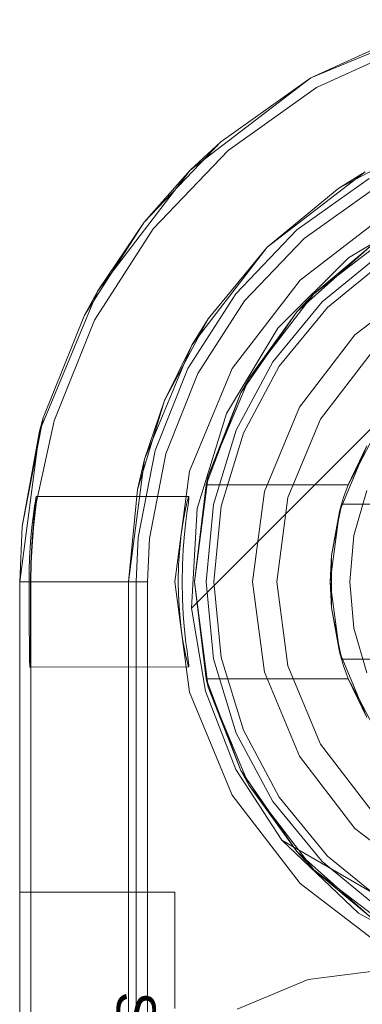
# Model space of a CAD drawing. Extents: x -620 to 300, y 62 to 1112.
# Tile 175 of 226: x 124.6274 to 124.6964, y 609.7005 to 609.8988. Entities that reach past the tile are written whole.
import ezdxf

# ---------------------------------------------------------------- set-up
doc = ezdxf.new("R2010")
doc.units = 0
doc.layers.get('0').update_dxf_attribs({"lineweight": 13})
doc.layers.add('AM_6-A06CPVZLL0', color=2, linetype='Continuous', lineweight=35, true_color=0xffff00)
doc.styles.get("Standard").update_dxf_attribs({"font": 'ARIALN.TTF'})

# ---------------------------------------------------------------- blocks, each defined once
blk = doc.blocks.new('Referenz-A06CPVZML0')
at = {"color": 9, "linetype": 'ByBlock', "lineweight": 13, "ltscale": 0.13, "true_color": 0xc1c9c4}
for p, q in [((124.71427, 609.89879), (124.68601, 609.88708)), ((124.70627, 609.89634), (124.68601, 609.88708)), ((124.68601, 609.88708), (124.70627, 609.89634)), ((124.68601, 609.88708), (124.66174, 609.86846)), ((124.68601, 609.88708), (124.66786, 609.87416)), ((124.66786, 609.87416), (124.68601, 609.88708)), ((124.65248, 609.85804), (124.66786, 609.87416)), ((124.66786, 609.87416), (124.66174, 609.86846)), ((124.69165, 609.86484), (124.70812, 609.87365)), ((124.66174, 609.86846), (124.64311, 609.84419)), ((124.66174, 609.86846), (124.65248, 609.85804)), ((124.6772, 609.85299), (124.69694, 609.86814)), ((124.69694, 609.86814), (124.69165, 609.86484)), ((124.68321, 609.85645), (124.69772, 609.86678)), ((124.69165, 609.86484), (124.6772, 609.85299)), ((124.64044, 609.83929), (124.65248, 609.85804)), ((124.65248, 609.85804), (124.64311, 609.84419)), ((124.67091, 609.84355), (124.68321, 609.85645)), ((124.66206, 609.83325), (124.6772, 609.85299)), ((124.6772, 609.85299), (124.66535, 609.83855)), ((124.70033, 609.85185), (124.68825, 609.84194)), ((124.68825, 609.84194), (124.70033, 609.85185)), ((124.7012, 609.85055), (124.68936, 609.84084)), ((124.70944, 609.84649), (124.69488, 609.83531)), ((124.70944, 609.84649), (124.69488, 609.83531)), ((124.64311, 609.84419), (124.6314, 609.81592)), ((124.64311, 609.84419), (124.64044, 609.83929)), ((124.66127, 609.82855), (124.67091, 609.84355)), ((124.68825, 609.84194), (124.67834, 609.82987)), ((124.67834, 609.82987), (124.68825, 609.84194)), ((124.68936, 609.84084), (124.67964, 609.829)), ((124.64044, 609.83929), (124.63216, 609.81861)), ((124.65654, 609.82207), (124.66535, 609.83855)), ((124.66535, 609.83855), (124.66206, 609.83325)), ((124.69488, 609.83531), (124.68371, 609.82075)), ((124.69488, 609.83531), (124.68371, 609.82075)), ((124.65253, 609.81026), (124.66206, 609.83325)), ((124.66206, 609.83325), (124.65654, 609.82207)), ((124.69833, 609.83187), (124.68793, 609.81831)), ((124.68793, 609.81831), (124.69833, 609.83187)), ((124.67834, 609.82987), (124.67098, 609.81609)), ((124.67098, 609.81609), (124.67834, 609.82987)), ((124.65465, 609.81201), (124.66127, 609.82855)), ((124.67964, 609.829), (124.67242, 609.81549)), ((124.65112, 609.80419), (124.65654, 609.82207)), ((124.65654, 609.82207), (124.65253, 609.81026)), ((124.68371, 609.82075), (124.67668, 609.80379)), ((124.68371, 609.82075), (124.67668, 609.80379)), ((124.62794, 609.79673), (124.63216, 609.81861)), ((124.63216, 609.81861), (124.6314, 609.81592)), ((124.68793, 609.81831), (124.68139, 609.80253)), ((124.68139, 609.80253), (124.68793, 609.81831)), ((124.6314, 609.81592), (124.62741, 609.78559)), ((124.6314, 609.81592), (124.62794, 609.79673)), ((124.67098, 609.81609), (124.66644, 609.80114)), ((124.66644, 609.80114), (124.67098, 609.81609)), ((124.67242, 609.81549), (124.66798, 609.80084)), ((124.65127, 609.79451), (124.65465, 609.81201)), ((124.64929, 609.78559), (124.65253, 609.81026)), ((124.65253, 609.81026), (124.65112, 609.80419)), ((124.65112, 609.80419), (124.64929, 609.78559)), ((124.67668, 609.80379), (124.67429, 609.78559)), ((124.67668, 609.80379), (124.67429, 609.78559)), ((124.68139, 609.80253), (124.67916, 609.78559)), ((124.67916, 609.78559), (124.68139, 609.80253)), ((124.66644, 609.80114), (124.66491, 609.78559)), ((124.66491, 609.78559), (124.66644, 609.80114)), ((124.66798, 609.80084), (124.66647, 609.78559)), ((124.62794, 609.79673), (124.62741, 609.78559)), ((124.62741, 609.78559), (124.62794, 609.79673)), ((124.65085, 609.78559), (124.65127, 609.79451)), ((124.62741, 609.78559), (124.62741, 607.20747)), ((124.62741, 609.78559), (124.62781, 609.78559)), ((124.62741, 607.20747), (124.62741, 609.78559)), ((124.62741, 609.78559), (124.62741, 609.78559)), ((124.62781, 609.78559), (124.62899, 609.78559)), ((124.62899, 609.78559), (124.63092, 609.78559)), ((124.63092, 609.78559), (124.63353, 609.78559)), ((124.63353, 609.78559), (124.63672, 609.78559)), ((124.63672, 609.78559), (124.6404, 609.78559)), ((124.6404, 609.78559), (124.64444, 609.78559)), ((124.64444, 609.78559), (124.64869, 609.78559)), ((124.64869, 609.78559), (124.65085, 609.78559)), ((124.64929, 607.20747), (124.64929, 609.78559)), ((124.64929, 609.78559), (124.64929, 609.64809)), ((124.64929, 609.78559), (124.64929, 609.78559)), ((124.65085, 608.73091), (124.65085, 609.78559)), ((124.66491, 609.78559), (124.66644, 609.77005)), ((124.66644, 609.77005), (124.66491, 609.78559)), ((124.66647, 609.78559), (124.66798, 609.77035)), ((124.67429, 609.78559), (124.67668, 609.7674)), ((124.67429, 609.78559), (124.67668, 609.7674)), ((124.67916, 609.78559), (124.68139, 609.76866)), ((124.68139, 609.76866), (124.67916, 609.78559)), ((124.66798, 609.77035), (124.67242, 609.7557)), ((124.66644, 609.77005), (124.67098, 609.7551)), ((124.67098, 609.7551), (124.66644, 609.77005)), ((124.68139, 609.76866), (124.68793, 609.75288)), ((124.68793, 609.75288), (124.68139, 609.76866)), ((124.67668, 609.7674), (124.68371, 609.75044)), ((124.67668, 609.7674), (124.68371, 609.75044)), ((124.67098, 609.7551), (124.67834, 609.74132)), ((124.67834, 609.74132), (124.67098, 609.7551)), ((124.67242, 609.7557), (124.67964, 609.74219)), ((124.68793, 609.75288), (124.69833, 609.73932)), ((124.69833, 609.73932), (124.68793, 609.75288)), ((124.68371, 609.75044), (124.69488, 609.73588)), ((124.68371, 609.75044), (124.69488, 609.73588)), ((124.67834, 609.74132), (124.68825, 609.72925)), ((124.68825, 609.72925), (124.67834, 609.74132)), ((124.67964, 609.74219), (124.68936, 609.73035)), ((124.69488, 609.73588), (124.70944, 609.7247)), ((124.69488, 609.73588), (124.70944, 609.7247)), ((124.68825, 609.72925), (124.70033, 609.71934)), ((124.70033, 609.71934), (124.68825, 609.72925)), ((124.68936, 609.73035), (124.7012, 609.72064)), ((124.62741, 609.72309), (124.62741, 609.7223)), ((124.65866, 609.72309), (124.62741, 609.72309)), ((124.62741, 609.72309), (124.62741, 609.72309)), ((124.65866, 609.72309), (124.62741, 609.72309)), ((124.62741, 609.7223), (124.62741, 609.72309)), ((124.65866, 609.7223), (124.65866, 609.72309)), ((124.65866, 609.7223), (124.65866, 609.72309)), ((124.65866, 609.72309), (124.65866, 609.72309)), ((124.62741, 609.7223), (124.62741, 609.71995)), ((124.62741, 609.71995), (124.62741, 609.7223)), ((124.65866, 609.71995), (124.65866, 609.7223)), ((124.65866, 609.71995), (124.65866, 609.7223)), ((124.62741, 609.71995), (124.62741, 609.71623)), ((124.62741, 609.71623), (124.62741, 609.71995)), ((124.65866, 609.71623), (124.65866, 609.71995)), ((124.65866, 609.71623), (124.65866, 609.71995)), ((124.62741, 609.71623), (124.62741, 609.71138)), ((124.62741, 609.71138), (124.62741, 609.71623)), ((124.65866, 609.71138), (124.65866, 609.71623)), ((124.65866, 609.71138), (124.65866, 609.71623)), ((124.62741, 609.71138), (124.62741, 609.70572)), ((124.62741, 609.70572), (124.62741, 609.71138)), ((124.65866, 609.70572), (124.65866, 609.71138)), ((124.65866, 609.70572), (124.65866, 609.71138)), ((124.62741, 609.70572), (124.62741, 609.69966)), ((124.62741, 609.69966), (124.62741, 609.70572)), ((124.65866, 609.69966), (124.65866, 609.70572)), ((124.65866, 609.69966), (124.65866, 609.70572))]:
    blk.add_line(p, q, dxfattribs=at)
at = {"color": 251, "linetype": 'ByBlock', "lineweight": 13, "ltscale": 0.13, "true_color": 0x636363}
for p, q in [((124.71427, 609.89879), (124.68601, 609.88708)), ((124.68713, 609.88513), (124.70701, 609.89421)), ((124.68601, 609.88708), (124.66174, 609.86846)), ((124.66933, 609.87246), (124.68713, 609.88513)), ((124.65425, 609.85664), (124.66933, 609.87246)), ((124.66174, 609.86846), (124.64311, 609.84419)), ((124.66196, 609.78029), (124.7499, 609.86824)), ((124.66196, 609.78029), (124.7499, 609.86824)), ((124.68468, 609.85475), (124.69885, 609.86484)), ((124.70163, 609.86002), (124.68383, 609.84636)), ((124.69356, 609.85081), (124.71073, 609.86116)), ((124.64244, 609.83826), (124.65425, 609.85664)), ((124.67268, 609.84216), (124.68468, 609.85475)), ((124.67938, 609.83663), (124.69356, 609.85081)), ((124.68383, 609.84636), (124.67018, 609.82856)), ((124.64311, 609.84419), (124.6314, 609.81592)), ((124.66327, 609.82752), (124.67268, 609.84216)), ((124.63432, 609.81798), (124.64244, 609.83826)), ((124.66903, 609.81946), (124.67938, 609.83663)), ((124.67018, 609.82856), (124.66159, 609.80784)), ((124.65681, 609.81137), (124.66327, 609.82752)), ((124.6308, 609.80171), (124.63432, 609.81798)), ((124.6631, 609.80031), (124.66903, 609.81946)), ((124.6314, 609.81592), (124.62741, 609.78559)), ((124.65351, 609.79429), (124.65681, 609.81137)), ((124.66159, 609.80784), (124.65866, 609.78559)), ((124.63041, 609.8009), (124.63056, 609.80182)), ((124.63056, 609.80182), (124.63067, 609.80244)), ((124.63072, 609.80239), (124.63065, 609.80174)), ((124.63067, 609.80244), (124.63073, 609.80275)), ((124.63075, 609.80273), (124.63072, 609.80239)), ((124.66146, 609.80278), (124.63073, 609.80275)), ((124.63073, 609.80275), (124.63075, 609.80273)), ((124.66105, 609.80146), (124.66131, 609.80244)), ((124.66131, 609.80244), (124.66146, 609.80278)), ((124.66135, 609.80148), (124.66147, 609.80246)), ((124.66147, 609.80246), (124.66146, 609.80278)), ((124.63024, 609.79969), (124.63041, 609.8009)), ((124.63053, 609.80078), (124.63039, 609.79954)), ((124.63051, 609.79952), (124.6308, 609.80171)), ((124.63065, 609.80174), (124.63053, 609.80078)), ((124.6603, 609.79775), (124.6607, 609.79987)), ((124.6607, 609.79987), (124.66105, 609.80146)), ((124.66085, 609.79775), (124.66113, 609.79989)), ((124.66113, 609.79989), (124.66135, 609.80148)), ((124.66196, 609.78029), (124.6631, 609.80031)), ((124.62986, 609.79649), (124.63005, 609.79821)), ((124.63005, 609.79821), (124.63024, 609.79969)), ((124.63039, 609.79954), (124.63009, 609.79654)), ((124.63018, 609.79652), (124.63051, 609.79952)), ((124.62968, 609.79457), (124.62986, 609.79649)), ((124.62989, 609.79281), (124.63018, 609.79652)), ((124.63009, 609.79654), (124.62992, 609.79433)), ((124.65992, 609.79515), (124.6603, 609.79775)), ((124.66056, 609.79515), (124.66085, 609.79775)), ((124.62953, 609.79248), (124.62968, 609.79457)), ((124.62992, 609.79433), (124.62982, 609.79281)), ((124.6531, 609.78559), (124.65351, 609.79429)), ((124.65961, 609.79219), (124.65992, 609.79515)), ((124.66031, 609.79218), (124.66056, 609.79515)), ((124.62941, 609.79027), (124.62953, 609.79248)), ((124.62982, 609.79281), (124.62966, 609.7893)), ((124.62972, 609.7893), (124.62989, 609.79281)), ((124.6594, 609.78897), (124.65961, 609.79219)), ((124.66015, 609.78895), (124.66031, 609.79218)), ((124.62933, 609.78796), (124.62941, 609.79027)), ((124.62931, 609.78559), (124.62933, 609.78796)), ((124.62966, 609.7893), (124.62961, 609.78559)), ((124.62966, 609.78559), (124.62972, 609.7893)), ((124.65932, 609.7856), (124.6594, 609.78897)), ((124.66009, 609.78559), (124.66015, 609.78895)), ((124.62741, 609.78559), (124.62931, 609.78559)), ((124.62741, 609.78559), (124.62741, 607.20747)), ((124.62931, 609.78559), (124.62931, 609.78224)), ((124.62961, 609.78559), (124.6296, 609.78224)), ((124.62961, 609.78559), (124.62966, 609.78559)), ((124.62966, 609.78559), (124.63006, 609.78559)), ((124.62966, 609.78559), (124.62966, 609.78224)), ((124.63006, 609.78559), (124.63125, 609.78559)), ((124.63125, 609.78559), (124.63317, 609.78559)), ((124.63317, 609.78559), (124.63578, 609.78559)), ((124.63578, 609.78559), (124.63898, 609.78559)), ((124.63898, 609.78559), (124.64265, 609.78559)), ((124.64265, 609.78559), (124.64669, 609.78559)), ((124.64669, 609.78559), (124.65094, 609.78559)), ((124.65094, 609.78559), (124.6531, 609.78559)), ((124.6531, 609.78559), (124.6531, 607.20747)), ((124.65866, 609.78559), (124.66159, 609.76335)), ((124.65936, 609.78307), (124.65932, 609.7856)), ((124.66015, 609.78219), (124.66009, 609.78559)), ((124.62931, 609.78224), (124.62932, 609.77902)), ((124.6296, 609.78224), (124.6296, 609.77902)), ((124.62966, 609.78224), (124.62966, 609.77902)), ((124.65948, 609.78062), (124.65936, 609.78307)), ((124.66032, 609.77892), (124.66015, 609.78219)), ((124.65967, 609.77827), (124.65948, 609.78062)), ((124.66477, 609.76357), (124.66196, 609.78029)), ((124.66196, 609.78029), (124.66196, 609.78029)), ((124.66477, 609.76357), (124.66196, 609.78029)), ((124.62932, 609.77902), (124.62933, 609.77605)), ((124.6296, 609.77902), (124.62959, 609.77774)), ((124.62966, 609.77902), (124.62966, 609.77605)), ((124.65992, 609.77608), (124.65967, 609.77827)), ((124.66057, 609.77593), (124.66032, 609.77892)), ((124.62933, 609.77605), (124.62935, 609.77344)), ((124.62958, 609.77605), (124.62956, 609.77344)), ((124.62959, 609.77774), (124.62958, 609.77605)), ((124.62966, 609.77605), (124.62966, 609.77344)), ((124.6602, 609.7741), (124.65992, 609.77608)), ((124.66049, 609.77237), (124.6602, 609.7741)), ((124.66087, 609.77329), (124.66057, 609.77593)), ((124.62935, 609.77344), (124.62937, 609.7713)), ((124.62956, 609.77344), (124.62954, 609.7713)), ((124.62966, 609.77344), (124.62966, 609.7713)), ((124.66078, 609.77091), (124.66049, 609.77237)), ((124.66108, 609.77167), (124.66087, 609.77329)), ((124.62937, 609.7713), (124.6294, 609.76972)), ((124.62954, 609.7713), (124.62951, 609.76972)), ((124.62966, 609.7713), (124.62966, 609.76972)), ((124.66104, 609.76977), (124.66078, 609.77091)), ((124.66126, 609.77035), (124.66108, 609.77167)), ((124.6614, 609.76935), (124.66126, 609.77035)), ((124.6294, 609.76972), (124.62943, 609.76874)), ((124.62943, 609.76874), (124.62946, 609.76841)), ((124.62949, 609.76874), (124.62946, 609.76841)), ((124.62946, 609.76841), (124.66147, 609.76842)), ((124.62951, 609.76972), (124.62949, 609.76874)), ((124.62966, 609.76972), (124.62966, 607.22466)), ((124.66125, 609.76896), (124.66104, 609.76977)), ((124.6614, 609.76851), (124.66125, 609.76896)), ((124.66147, 609.76871), (124.6614, 609.76935)), ((124.66147, 609.76842), (124.6614, 609.76851)), ((124.66147, 609.76842), (124.66147, 609.76871)), ((124.66159, 609.76335), (124.67018, 609.74263)), ((124.67093, 609.74778), (124.66477, 609.76357)), ((124.67093, 609.74778), (124.66477, 609.76357)), ((124.68017, 609.73356), (124.67093, 609.74778)), ((124.68017, 609.73356), (124.67093, 609.74778)), ((124.67018, 609.74263), (124.68383, 609.72483)), ((124.68017, 609.73356), (124.69558, 609.71885)), ((124.70491, 609.71919), (124.68017, 609.73356)), ((124.68017, 609.73356), (124.68017, 609.73356)), ((124.70491, 609.71919), (124.68017, 609.73356)), ((124.68383, 609.72483), (124.70163, 609.71117)), ((124.69558, 609.71885), (124.71423, 609.70855)), ((124.68548, 609.70545), (124.70085, 609.70747)), ((124.70085, 609.70747), (124.68548, 609.70545)), ((124.67116, 609.69951), (124.68548, 609.70545)), ((124.68548, 609.70545), (124.67116, 609.69951))]:
    blk.add_line(p, q, dxfattribs=at)
at = {"color": 7, "linetype": 'ByBlock', "lineweight": 13, "ltscale": 0.13}
for p, q in [((124.68659, 609.8436), (124.70358, 609.85664)), ((124.70358, 609.85664), (124.68659, 609.8436)), ((124.68315, 609.83994), (124.69796, 609.85308)), ((124.69796, 609.85308), (124.68315, 609.83994)), ((124.69796, 609.85308), (124.68659, 609.8436)), ((124.69796, 609.85308), (124.68659, 609.8436)), ((124.67356, 609.82661), (124.68659, 609.8436)), ((124.68659, 609.8436), (124.67356, 609.82661)), ((124.68659, 609.8436), (124.68315, 609.83994)), ((124.68659, 609.8436), (124.68315, 609.83994)), ((124.67193, 609.82364), (124.68315, 609.83994)), ((124.68315, 609.83994), (124.67193, 609.82364)), ((124.68315, 609.83994), (124.67356, 609.82661)), ((124.68315, 609.83994), (124.67356, 609.82661)), ((124.66536, 609.80683), (124.67356, 609.82661)), ((124.67356, 609.82661), (124.66536, 609.80683)), ((124.67356, 609.82661), (124.67193, 609.82364)), ((124.67356, 609.82661), (124.67193, 609.82364)), ((124.66493, 609.80513), (124.67193, 609.82364)), ((124.67193, 609.82364), (124.66493, 609.80513)), ((124.67193, 609.82364), (124.66536, 609.80683)), ((124.67193, 609.82364), (124.66536, 609.80683)), ((124.69577, 609.80938), (124.69854, 609.81463)), ((124.69178, 609.79975), (124.69724, 609.81294)), ((124.69724, 609.81294), (124.69352, 609.80513)), ((124.69352, 609.80513), (124.69577, 609.80938)), ((124.66257, 609.78559), (124.66536, 609.80683)), ((124.66536, 609.80683), (124.66257, 609.78559)), ((124.66536, 609.80683), (124.66493, 609.80513)), ((124.66536, 609.80683), (124.66493, 609.80513)), ((124.66493, 609.80513), (124.66257, 609.78559)), ((124.66493, 609.80513), (124.69352, 609.80513)), ((124.66493, 609.80513), (124.66493, 609.80513)), ((124.69352, 609.80513), (124.66493, 609.80513)), ((124.69304, 609.80383), (124.6926, 609.80253)), ((124.69352, 609.80513), (124.69304, 609.80383)), ((124.69352, 609.80513), (124.69352, 609.80513)), ((124.69725, 609.80394), (124.69468, 609.79493)), ((124.6926, 609.80253), (124.69219, 609.80122)), ((124.69219, 609.80122), (124.69017, 609.79087)), ((124.69151, 609.79774), (124.69202, 609.80034)), ((124.69219, 609.80122), (124.69178, 609.79975)), ((124.69202, 609.80034), (124.69219, 609.80122)), ((124.79701, 609.80122), (124.69219, 609.80122)), ((124.69219, 609.80122), (124.69238, 609.80122)), ((124.69219, 609.80122), (124.69219, 609.80122)), ((124.69238, 609.80122), (124.79681, 609.80122)), ((124.68991, 609.78559), (124.69178, 609.79975)), ((124.69178, 609.79975), (124.69017, 609.79087)), ((124.69017, 609.79087), (124.69151, 609.79774)), ((124.69468, 609.79493), (124.69382, 609.78559)), ((124.69017, 609.79087), (124.68991, 609.78559)), ((124.69017, 609.79087), (124.69017, 609.78753)), ((124.69017, 609.78753), (124.69017, 609.78366)), ((124.66536, 609.76436), (124.66257, 609.78559)), ((124.66257, 609.78559), (124.66493, 609.76606)), ((124.66257, 609.78559), (124.66536, 609.76436)), ((124.69178, 609.77144), (124.68991, 609.78559)), ((124.68991, 609.78559), (124.69017, 609.78032)), ((124.69382, 609.78559), (124.69468, 609.77626)), ((124.69017, 609.78366), (124.69017, 609.78032)), ((124.69017, 609.78032), (124.69219, 609.76997)), ((124.69151, 609.77345), (124.69017, 609.78032)), ((124.69017, 609.78032), (124.69178, 609.77144)), ((124.69468, 609.77626), (124.69725, 609.76725)), ((124.69202, 609.77085), (124.69151, 609.77345)), ((124.69724, 609.75825), (124.69178, 609.77144)), ((124.69178, 609.77144), (124.69219, 609.76997)), ((124.69219, 609.76997), (124.69202, 609.77085)), ((124.69219, 609.76997), (124.79701, 609.76997)), ((124.69238, 609.76997), (124.69219, 609.76997)), ((124.69219, 609.76997), (124.6926, 609.76866)), ((124.69219, 609.76997), (124.69219, 609.76997)), ((124.79681, 609.76997), (124.69238, 609.76997)), ((124.6926, 609.76866), (124.69304, 609.76735)), ((124.69304, 609.76735), (124.69352, 609.76606)), ((124.66493, 609.76606), (124.66536, 609.76436)), ((124.66493, 609.76606), (124.66536, 609.76436)), ((124.67193, 609.74755), (124.66493, 609.76606)), ((124.69352, 609.76606), (124.66493, 609.76606)), ((124.66493, 609.76606), (124.66493, 609.76606)), ((124.66493, 609.76606), (124.67193, 609.74755)), ((124.69352, 609.76606), (124.66493, 609.76606)), ((124.66536, 609.76436), (124.67193, 609.74755)), ((124.67356, 609.74458), (124.66536, 609.76436)), ((124.66536, 609.76436), (124.67193, 609.74755)), ((124.66536, 609.76436), (124.67356, 609.74458)), ((124.69577, 609.76181), (124.69352, 609.76606)), ((124.69352, 609.76606), (124.69724, 609.75825)), ((124.69352, 609.76606), (124.69352, 609.76606)), ((124.69854, 609.75656), (124.69577, 609.76181)), ((124.67193, 609.74755), (124.67356, 609.74458)), ((124.68315, 609.73125), (124.67193, 609.74755)), ((124.67193, 609.74755), (124.67356, 609.74458)), ((124.67193, 609.74755), (124.68315, 609.73125)), ((124.67356, 609.74458), (124.68315, 609.73125)), ((124.68659, 609.72759), (124.67356, 609.74458)), ((124.67356, 609.74458), (124.68315, 609.73125)), ((124.67356, 609.74458), (124.68659, 609.72759)), ((124.69796, 609.71811), (124.68315, 609.73125)), ((124.68315, 609.73125), (124.68659, 609.72759)), ((124.68315, 609.73125), (124.68659, 609.72759)), ((124.68315, 609.73125), (124.69796, 609.71811)), ((124.68659, 609.72759), (124.69796, 609.71811)), ((124.70358, 609.71455), (124.68659, 609.72759)), ((124.68659, 609.72759), (124.69796, 609.71811)), ((124.68659, 609.72759), (124.70358, 609.71455))]:
    blk.add_line(p, q, dxfattribs=at)
at = {"layer": 'AM_6-A06CPVZLL0', "linetype": 'ByBlock', "ltscale": 0.35, "insert": (124.65476, 609.70306), "char_height": 0.0078125, "attachment_point": 1, "rotation": 270}
blk.add_mtext('{\\fArial;Schraube_TK34mm-schwarz}', dxfattribs=at)

msp = doc.modelspace()

# ---------------------------------------------------------------- block references
at = {"color": 8, "lineweight": 25, "ltscale": 0.25, "true_color": 0x808080}
msp.add_blockref('Referenz-A06CPVZML0', (0, 0), dxfattribs=at)

doc.saveas('drawing.dxf')
